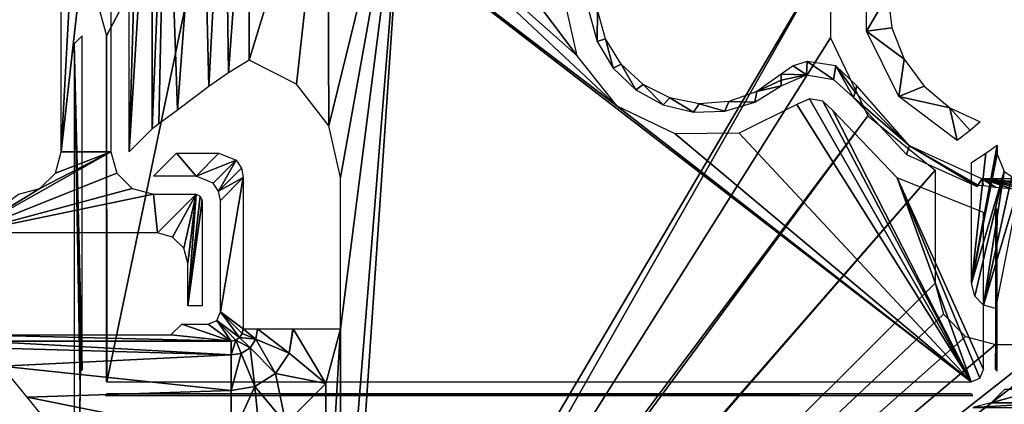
# Model space of a CAD drawing. Header units: millimetres. Extents: x -163 to 163, y -244 to 160.
# Tile 5 of 16: x -141 to -101, y -183 to -168. Entities that reach past the tile are written whole.
import ezdxf

# ---------------------------------------------------------------- set-up
doc = ezdxf.new("R2010")
doc.units = ezdxf.units.MM
doc.header["$LTSCALE"] = 159.143519
for name, color, linetype in [('1', 7, 'CONTINUOUS'), ('10', 7, 'CONTINUOUS'), ('117', 7, 'CONTINUOUS'), ('118', 7, 'CONTINUOUS'), ('119', 7, 'CONTINUOUS'), ('125', 7, 'CONTINUOUS'), ('128', 7, 'CONTINUOUS'), ('129', 7, 'CONTINUOUS'), ('155', 7, 'CONTINUOUS'), ('164', 7, 'CONTINUOUS'), ('172', 7, 'CONTINUOUS'), ('24', 7, 'CONTINUOUS'), ('30', 7, 'CONTINUOUS'), ('31', 7, 'CONTINUOUS'), ('35', 7, 'CONTINUOUS'), ('5', 7, 'CONTINUOUS'), ('61', 7, 'CONTINUOUS'), ('63', 7, 'CONTINUOUS'), ('68', 7, 'CONTINUOUS'), ('69', 7, 'CONTINUOUS'), ('70', 7, 'CONTINUOUS'), ('86', 7, 'CONTINUOUS'), ('87', 7, 'CONTINUOUS'), ('89', 7, 'CONTINUOUS')]:
    doc.layers.add(name, color=color, linetype=linetype)

msp = doc.modelspace()

# ---------------------------------------------------------------- linework, layer by layer
at = {"layer": '1', "color": 8, "linetype": 'Continuous', "true_color": 0x787878}
for points in [[(154.5, -213.691), (154.5, -160.592), (-154.5, -213.691), (154.5, -213.691)], [(154.5, -160.592), (-154.5, -160.592), (-154.5, -213.691), (154.5, -160.592)]]:
    msp.add_3dface(points, dxfattribs=at)
at = {"layer": '10', "color": 8, "linetype": 'Continuous', "true_color": 0x787878}
for points in [[(-139.526, -153.661, -33.5), (-138.511, -154.211, -33.5), (-139.526, -172.975, -33.5), (-139.526, -153.661, -33.5)], [(-138.511, -154.211, -33.5), (-137.474, -154.719, -33.5), (-139.526, -172.975, -33.5), (-138.511, -154.211, -33.5)], [(-139.526, -172.975, -33.5), (-137.474, -154.719, -33.5), (-137.474, -172.975, -33.5), (-139.526, -172.975, -33.5)], [(-143.395, -176.316, -33.5), (-140.4, -174.49, -33.5), (-137.474, -172.975, -33.5), (-143.395, -176.316, -33.5)], [(-137.24, -173.85, -33.5), (-143.395, -176.316, -33.5), (-137.474, -172.975, -33.5), (-137.24, -173.85, -33.5)], [(-140.4, -174.49, -33.5), (-139.76, -173.85, -33.5), (-137.474, -172.975, -33.5), (-140.4, -174.49, -33.5)], [(-139.76, -173.85, -33.5), (-139.526, -172.975, -33.5), (-137.474, -172.975, -33.5), (-139.76, -173.85, -33.5)], [(-136.6, -174.49, -33.5), (-143.395, -176.316, -33.5), (-137.24, -173.85, -33.5), (-136.6, -174.49, -33.5)], [(-135.725, -174.724, -33.5), (-143.395, -176.316, -33.5), (-136.6, -174.49, -33.5), (-135.725, -174.724, -33.5)], [(-141.275, -174.724, -33.5), (-140.4, -174.49, -33.5), (-143.395, -176.316, -33.5), (-141.275, -174.724, -33.5)], [(-135.566, -176.316, -33.5), (-143.395, -176.316, -33.5), (-135.725, -174.724, -33.5), (-135.566, -176.316, -33.5)], [(-133.974, -174.724, -33.5), (-135.566, -176.316, -33.5), (-135.725, -174.724, -33.5), (-133.974, -174.724, -33.5)], [(-134.939, -176.485, -33.5), (-135.566, -176.316, -33.5), (-133.974, -174.724, -33.5), (-134.939, -176.485, -33.5)], [(-134.483, -176.942, -33.5), (-134.939, -176.485, -33.5), (-133.974, -174.724, -33.5), (-134.483, -176.942, -33.5)], [(-134.316, -177.566, -33.5), (-134.483, -176.942, -33.5), (-133.974, -174.724, -33.5), (-134.316, -177.566, -33.5)], [(-134.316, -179.316, -33.5), (-134.316, -177.566, -33.5), (-133.974, -174.724, -33.5), (-134.316, -179.316, -33.5)], [(-133.798, -174.797, -33.5), (-134.316, -179.316, -33.5), (-133.974, -174.724, -33.5), (-133.798, -174.797, -33.5)], [(-133.724, -174.974, -33.5), (-134.316, -179.316, -33.5), (-133.798, -174.797, -33.5), (-133.724, -174.974, -33.5)], [(-133.724, -179.316, -33.5), (-134.316, -179.316, -33.5), (-133.724, -174.974, -33.5), (-133.724, -179.316, -33.5)]]:
    msp.add_3dface(points, dxfattribs=at)
at = {"layer": '117', "color": 8, "linetype": 'Continuous', "true_color": 0x787878}
for points in [[(-100.714, -182.757, -44.5), (-101.262, -183.306, -44.5), (-99.286, -182.758, -44.5), (-100.714, -182.757, -44.5)], [(-99.286, -182.758, -44.5), (-101.262, -183.306, -44.5), (-98.737, -183.306, -44.5), (-99.286, -182.758, -44.5)], [(-98.737, -183.306, -44.5), (-102.012, -183.507, -44.5), (-97.988, -183.507, -44.5), (-98.737, -183.306, -44.5)], [(-101.262, -183.306, -44.5), (-102.012, -183.507, -44.5), (-98.737, -183.306, -44.5), (-101.262, -183.306, -44.5)]]:
    msp.add_3dface(points, dxfattribs=at)
at = {"layer": '118', "color": 8, "linetype": 'Continuous', "true_color": 0x787878}
for points in [[(-153, -214.5, -50), (-153, -160.518, -50), (153, -160.518, -50), (-153, -214.5, -50)], [(-152.854, -214.854, -50), (-153, -214.5, -50), (153, -160.518, -50), (-152.854, -214.854, -50)], [(-152.5, -215, -50), (-152.854, -214.854, -50), (153, -160.518, -50), (-152.5, -215, -50)], [(152.5, -215, -50), (-152.5, -215, -50), (153, -160.518, -50), (152.5, -215, -50)]]:
    msp.add_3dface(points, dxfattribs=at)
at = {"layer": '119', "color": 8, "linetype": 'Continuous', "true_color": 0x787878}
for points in [[(-137.929, -167.195, -48), (-137.659, -168.198, -48), (-132.702, -158.8, -48), (-137.929, -167.195, -48)], [(-137.659, -168.198, -48), (-137.646, -182.441, -48), (-132.702, -158.8, -48), (-137.659, -168.198, -48)], [(-137.646, -182.441, -48), (-102.079, -182.441, -48), (-132.702, -158.8, -48), (-137.646, -182.441, -48)], [(-132.702, -158.8, -48), (-116.651, -171.093, -48), (-129.036, -159.469, -48), (-132.702, -158.8, -48)], [(-102.079, -182.441, -48), (-116.651, -171.093, -48), (-132.702, -158.8, -48), (-102.079, -182.441, -48)], [(-129.036, -159.469, -48), (-118.296, -169.025, -48), (-125.3, -159.694, -48), (-129.036, -159.469, -48)], [(-116.651, -171.093, -48), (-118.296, -169.025, -48), (-129.036, -159.469, -48), (-116.651, -171.093, -48)], [(-118.296, -169.025, -48), (-118.867, -166.444, -48), (-125.3, -159.694, -48), (-118.296, -169.025, -48)], [(-137.659, -182.441, -48), (-137.653, -182.441, -48), (-137.659, -168.198, -48), (-137.659, -182.441, -48)], [(-137.653, -182.441, -48), (-137.646, -182.441, -48), (-137.659, -168.198, -48), (-137.653, -182.441, -48)], [(-108.741, -170.798, -48), (-109.26, -171.021, -48), (-102.079, -182.441, -48), (-108.741, -170.798, -48)], [(-108.188, -170.891, -48), (-108.741, -170.798, -48), (-102.079, -182.441, -48), (-108.188, -170.891, -48)], [(-107.771, -171.268, -48), (-108.188, -170.891, -48), (-102.079, -182.441, -48), (-107.771, -171.268, -48)], [(-114.266, -172.229, -48), (-116.651, -171.093, -48), (-102.079, -182.441, -48), (-114.266, -172.229, -48)], [(-109.26, -171.021, -48), (-111.623, -172.203, -48), (-102.079, -182.441, -48), (-109.26, -171.021, -48)], [(-105.126, -174.04, -48), (-107.771, -171.268, -48), (-102.079, -182.441, -48), (-105.126, -174.04, -48)], [(-111.623, -172.203, -48), (-114.266, -172.229, -48), (-102.079, -182.441, -48), (-111.623, -172.203, -48)], [(-101.725, -182.294, -48), (-105.126, -174.04, -48), (-102.079, -182.441, -48), (-101.725, -182.294, -48)], [(-101.579, -181.941, -48), (-105.126, -174.04, -48), (-101.725, -182.294, -48), (-101.579, -181.941, -48)], [(-101.579, -175.48, -48), (-105.126, -174.04, -48), (-101.579, -181.941, -48), (-101.579, -175.48, -48)]]:
    msp.add_3dface(points, dxfattribs=at)
at = {"layer": '125', "color": 8, "linetype": 'Continuous', "true_color": 0x787878}
for points in [[(-138.659, -168.198, -47.026), (-138.987, -168.527, -34.487), (-138.659, -181.954, -47.026), (-138.659, -168.198, -47.026)], [(-138.731, -182.22, -44.255), (-138.987, -168.527, -34.487), (-138.745, -182.765, -43.723), (-138.731, -182.22, -44.255)], [(-138.712, -182.008, -44.987), (-138.987, -168.527, -34.487), (-138.731, -182.22, -44.255), (-138.712, -182.008, -44.987)], [(-138.659, -181.954, -47.026), (-138.987, -168.527, -34.487), (-138.712, -182.008, -44.987), (-138.659, -181.954, -47.026)], [(-138.987, -168.527, -34.487), (-138.987, -199.513, -34.487), (-138.745, -182.765, -43.723), (-138.987, -168.527, -34.487)], [(-138.745, -182.765, -43.723), (-138.987, -199.513, -34.487), (-138.751, -183.507, -43.526), (-138.745, -182.765, -43.723)]]:
    msp.add_3dface(points, dxfattribs=at)
at = {"layer": '128', "color": 8, "linetype": 'Continuous', "true_color": 0x787878}
for points in [[(-106.854, -170.512, -42.001), (-106.919, -170.745, -47.035), (-104.625, -172.729, -36.741), (-106.854, -170.512, -42.001)], [(-106.785, -170.262, -36.741), (-106.854, -170.512, -42.001), (-104.625, -172.729, -36.741), (-106.785, -170.262, -36.741)], [(-106.919, -170.745, -47.035), (-104.746, -173.086, -47.035), (-104.625, -172.729, -36.741), (-106.919, -170.745, -47.035)], [(-104.746, -173.086, -47.035), (-101.839, -174.407, -47.035), (-104.625, -172.729, -36.741), (-104.746, -173.086, -47.035)], [(-101.839, -174.407, -47.035), (-101.815, -174.376, -46.016), (-104.625, -172.729, -36.741), (-101.839, -174.407, -47.035)], [(-101.815, -174.376, -46.016), (-101.79, -174.345, -44.996), (-104.625, -172.729, -36.741), (-101.815, -174.376, -46.016)], [(-104.625, -172.729, -36.741), (-101.79, -174.345, -44.996), (-101.639, -174.083, -36.741), (-104.625, -172.729, -36.741)], [(-101.79, -174.345, -44.996), (-101.581, -174.362, -44.23), (-101.639, -174.083, -36.741), (-101.79, -174.345, -44.996)], [(-100.456, -174.483, -43.535), (-100, -174.496, -43.535), (-101.639, -174.083, -36.741), (-100.456, -174.483, -43.535)], [(-101.08, -174.429, -43.709), (-100.456, -174.483, -43.535), (-101.639, -174.083, -36.741), (-101.08, -174.429, -43.709)], [(-101.581, -174.362, -44.23), (-101.08, -174.429, -43.709), (-101.639, -174.083, -36.741), (-101.581, -174.362, -44.23)], [(-100, -174.496, -43.535), (-99.544, -174.483, -43.535), (-101.639, -174.083, -36.741), (-100, -174.496, -43.535)], [(-99.544, -174.483, -43.535), (-98.919, -174.428, -43.71), (-101.639, -174.083, -36.741), (-99.544, -174.483, -43.535)], [(-101.639, -174.083, -36.741), (-98.419, -174.363, -44.229), (-98.361, -174.083, -36.741), (-101.639, -174.083, -36.741)], [(-98.919, -174.428, -43.71), (-98.419, -174.363, -44.229), (-101.639, -174.083, -36.741), (-98.919, -174.428, -43.71)]]:
    msp.add_3dface(points, dxfattribs=at)
at = {"layer": '129', "color": 8, "linetype": 'Continuous', "true_color": 0x787878}
for points in [[(-117.819, -167.189, -47.035), (-117.47, -168.427, -47.035), (-117.462, -167.148, -36.741), (-117.819, -167.189, -47.035)], [(-117.462, -167.148, -36.741), (-117.47, -168.427, -47.035), (-117.122, -168.327, -36.741), (-117.462, -167.148, -36.741)], [(-117.47, -168.427, -47.035), (-116.81, -169.53, -47.035), (-117.122, -168.327, -36.741), (-117.47, -168.427, -47.035)], [(-117.122, -168.327, -36.741), (-116.81, -169.53, -47.035), (-116.477, -169.37, -36.741), (-117.122, -168.327, -36.741)], [(-116.81, -169.53, -47.035), (-115.883, -170.422, -47.035), (-116.477, -169.37, -36.741), (-116.81, -169.53, -47.035)], [(-116.477, -169.37, -36.741), (-115.883, -170.422, -47.035), (-115.575, -170.201, -36.741), (-116.477, -169.37, -36.741)], [(-109.9, -170.022, -42.001), (-109.905, -169.778, -36.741), (-110.903, -170.491, -36.741), (-109.9, -170.022, -42.001)], [(-109.897, -170.251, -47.035), (-109.9, -170.022, -42.001), (-110.903, -170.491, -36.741), (-109.897, -170.251, -47.035)], [(-115.883, -170.422, -47.035), (-114.755, -171.04, -47.035), (-115.575, -170.201, -36.741), (-115.883, -170.422, -47.035)], [(-115.575, -170.201, -36.741), (-114.755, -171.04, -47.035), (-114.482, -170.758, -36.741), (-115.575, -170.201, -36.741)], [(-112.057, -170.909, -36.741), (-110.988, -170.932, -47.035), (-110.903, -170.491, -36.741), (-112.057, -170.909, -36.741)], [(-110.988, -170.932, -47.035), (-109.897, -170.251, -47.035), (-110.903, -170.491, -36.741), (-110.988, -170.932, -47.035)], [(-114.755, -171.04, -47.035), (-113.505, -171.342, -47.035), (-114.482, -170.758, -36.741), (-114.755, -171.04, -47.035)], [(-114.482, -170.758, -36.741), (-113.505, -171.342, -47.035), (-113.28, -171, -36.741), (-114.482, -170.758, -36.741)], [(-113.28, -171, -36.741), (-112.219, -171.305, -47.035), (-112.057, -170.909, -36.741), (-113.28, -171, -36.741)], [(-112.219, -171.305, -47.035), (-110.988, -170.932, -47.035), (-112.057, -170.909, -36.741), (-112.219, -171.305, -47.035)], [(-113.505, -171.342, -47.035), (-112.219, -171.305, -47.035), (-113.28, -171, -36.741), (-113.505, -171.342, -47.035)]]:
    msp.add_3dface(points, dxfattribs=at)
at = {"layer": '155', "color": 8, "linetype": 'Continuous', "true_color": 0x787878}
for points in [[(-109.405, -169.433, -36.738), (-108.86, -169.807, -47.051), (-108.828, -169.254, -36.736), (-109.405, -169.433, -36.738)], [(-108.86, -169.807, -47.051), (-107.753, -169.992, -47.051), (-108.828, -169.254, -36.736), (-108.86, -169.807, -47.051)], [(-108.828, -169.254, -36.736), (-107.753, -169.992, -47.051), (-107.65, -169.438, -36.736), (-108.828, -169.254, -36.736)], [(-109.905, -169.778, -36.741), (-108.86, -169.807, -47.051), (-109.405, -169.433, -36.738), (-109.905, -169.778, -36.741)], [(-107.753, -169.992, -47.051), (-106.919, -170.745, -47.035), (-107.65, -169.438, -36.736), (-107.753, -169.992, -47.051)], [(-106.854, -170.512, -42.001), (-106.785, -170.262, -36.741), (-107.65, -169.438, -36.736), (-106.854, -170.512, -42.001)], [(-106.919, -170.745, -47.035), (-106.854, -170.512, -42.001), (-107.65, -169.438, -36.736), (-106.919, -170.745, -47.035)], [(-109.905, -169.778, -36.741), (-109.9, -170.022, -42.001), (-108.86, -169.807, -47.051), (-109.905, -169.778, -36.741)], [(-109.9, -170.022, -42.001), (-109.897, -170.251, -47.035), (-108.86, -169.807, -47.051), (-109.9, -170.022, -42.001)]]:
    msp.add_3dface(points, dxfattribs=at)
at = {"layer": '164', "color": 8, "linetype": 'Continuous', "true_color": 0x787878}
for points in [[(-102.012, -183.007, -44.987), (-137.646, -182.941, -47.513), (-137.713, -183.007, -44.987), (-102.012, -183.007, -44.987)], [(-102.079, -182.941, -47.513), (-137.646, -182.941, -47.513), (-102.012, -183.007, -44.987), (-102.079, -182.941, -47.513)]]:
    msp.add_3dface(points, dxfattribs=at)
at = {"layer": '172', "color": 8, "linetype": 'Continuous', "true_color": 0x787878}
for points in [[(-101.013, -182.008, -44.987), (-101.013, -175.319, -44.987), (-101.079, -181.941, -47.513), (-101.013, -182.008, -44.987)], [(-101.079, -181.941, -47.513), (-101.013, -175.319, -44.987), (-101.079, -175.48, -47.513), (-101.079, -181.941, -47.513)], [(-101.079, -175.48, -47.513), (-101.013, -175.319, -44.987), (-101.079, -175.437, -47.511), (-101.079, -175.48, -47.513)], [(-101.079, -175.437, -47.511), (-101.013, -175.319, -44.987), (-101.045, -175.357, -46.236), (-101.079, -175.437, -47.511)], [(-101.079, -175.394, -47.506), (-101.079, -175.437, -47.511), (-101.045, -175.357, -46.236), (-101.079, -175.394, -47.506)]]:
    msp.add_3dface(points, dxfattribs=at)
at = {"layer": '24', "color": 8, "linetype": 'Continuous', "true_color": 0x787878}
for points in [[(-134.566, -180.066, -32.77), (-132.536, -180.77, -5.895), (-135.013, -180.513, -15.713), (-134.566, -180.066, -32.77)], [(-133.474, -180.066, -32.77), (-132.536, -180.77, -5.895), (-134.566, -180.066, -32.77), (-133.474, -180.066, -32.77)], [(-143.229, -180.513, -15.713), (-132.536, -180.77, -5.895), (-142.8, -180.77, -5.895), (-143.229, -180.513, -15.713)], [(-135.013, -180.513, -15.713), (-132.536, -180.77, -5.895), (-143.229, -180.513, -15.713), (-135.013, -180.513, -15.713)]]:
    msp.add_3dface(points, dxfattribs=at)
at = {"layer": '30', "color": 8, "linetype": 'Continuous', "true_color": 0x787878}
for points in [[(-135.725, -173.975, -32.776), (-134.785, -173.035, -5.86), (-133.974, -173.975, -32.776), (-135.725, -173.975, -32.776)], [(-133.974, -173.975, -32.776), (-134.785, -173.035, -5.86), (-133.034, -173.035, -5.86), (-133.974, -173.975, -32.776)]]:
    msp.add_3dface(points, dxfattribs=at)
at = {"layer": '31', "color": 8, "linetype": 'Continuous', "true_color": 0x787878}
for points in [[(-132.975, -179.566, -32.774), (-132.035, -174.034, -5.86), (-132.035, -180.271, -5.86), (-132.975, -179.566, -32.774)], [(-132.975, -179.566, -32.775), (-132.035, -174.034, -5.86), (-132.975, -179.566, -32.774), (-132.975, -179.566, -32.775)], [(-132.975, -179.566, -32.776), (-132.035, -174.034, -5.86), (-132.975, -179.566, -32.775), (-132.975, -179.566, -32.776)], [(-132.975, -174.974, -32.776), (-132.035, -174.034, -5.86), (-132.975, -179.566, -32.776), (-132.975, -174.974, -32.776)]]:
    msp.add_3dface(points, dxfattribs=at)
at = {"layer": '35', "color": 8, "linetype": 'Continuous', "true_color": 0x787878}
for points in [[(-136.725, -172.975, -32.776), (-136.725, -156.144, -32.776), (-136.252, -156.91, -19.246), (-136.725, -172.975, -32.776)], [(-135.785, -157.652, -5.86), (-136.725, -172.975, -32.776), (-136.252, -156.91, -19.246), (-135.785, -157.652, -5.86)], [(-135.785, -172.035, -5.86), (-136.725, -172.975, -32.776), (-135.785, -157.652, -5.86), (-135.785, -172.035, -5.86)]]:
    msp.add_3dface(points, dxfattribs=at)
at = {"layer": '5', "color": 8, "linetype": 'Continuous', "true_color": 0x787878}
for points in [[(-131.787, -158.087, -2), (-128.563, -158.616, -2), (-131.787, -169.195, -2), (-131.787, -158.087, -2)], [(-131.787, -169.195, -2), (-128.563, -158.616, -2), (-129.848, -170.184, -2), (-131.787, -169.195, -2)], [(-129.848, -170.184, -2), (-128.563, -158.616, -2), (-128.514, -171.904, -2), (-129.848, -170.184, -2)], [(-128.563, -158.616, -2), (-125.3, -158.792, -2), (-128.514, -171.904, -2), (-128.563, -158.616, -2)], [(-128.514, -171.904, -2), (-125.3, -158.792, -2), (-128.037, -174.034, -2), (-128.514, -171.904, -2)], [(-128.037, -192.729, -2), (-125.3, -158.792, -2), (-128.037, -198.966, -2), (-128.037, -192.729, -2)], [(-128.037, -180.271, -2), (-125.3, -158.792, -2), (-128.037, -192.729, -2), (-128.037, -180.271, -2)], [(-128.037, -174.034, -2), (-125.3, -158.792, -2), (-128.037, -180.271, -2), (-128.037, -174.034, -2)], [(-125.3, -158.792, -2), (-107.867, -164.719, -2), (-128.037, -198.966, -2), (-125.3, -158.792, -2)], [(-128.037, -198.966, -2), (-107.867, -164.719, -2), (-128.512, -201.093, -2), (-128.037, -198.966, -2)], [(-107.867, -164.719, -2), (-107.867, -168.28, -2), (-128.512, -201.093, -2), (-107.867, -164.719, -2)], [(-107.867, -168.28, -2), (-106.334, -171.494, -2), (-128.512, -201.093, -2), (-107.867, -168.28, -2)], [(-128.512, -201.093, -2), (-106.334, -171.494, -2), (-132.457, -206.924, -2), (-128.512, -201.093, -2)], [(-106.334, -171.494, -2), (-103.566, -173.735, -2), (-132.457, -206.924, -2), (-106.334, -171.494, -2)], [(-132.457, -206.924, -2), (-103.566, -173.735, -2), (-133.249, -207.958, -2), (-132.457, -206.924, -2)], [(-103.566, -173.735, -2), (-103.566, -178.382, -2), (-133.249, -207.958, -2), (-103.566, -173.735, -2)], [(-103.566, -178.382, -2), (-103.226, -179.658, -2), (-133.249, -207.958, -2), (-103.566, -178.382, -2)], [(-103.226, -179.658, -2), (-102.314, -180.574, -2), (-133.249, -207.958, -2), (-103.226, -179.658, -2)], [(-128.639, -182.518, -2), (-128.037, -180.271, -2), (-128.641, -190.477, -2), (-128.639, -182.518, -2)], [(-128.641, -190.477, -2), (-128.037, -180.271, -2), (-128.037, -192.729, -2), (-128.641, -190.477, -2)], [(-97.68, -180.57, -2), (-71.822, -187.354, -2), (-133.249, -207.958, -2), (-97.68, -180.57, -2)], [(-98.92, -180.906, -2), (-97.68, -180.57, -2), (-133.249, -207.958, -2), (-98.92, -180.906, -2)], [(-102.314, -180.574, -2), (-101.08, -180.906, -2), (-133.249, -207.958, -2), (-102.314, -180.574, -2)], [(-101.08, -180.906, -2), (-98.92, -180.906, -2), (-133.249, -207.958, -2), (-101.08, -180.906, -2)], [(-130.283, -184.164, -2), (-128.639, -182.518, -2), (-128.641, -190.477, -2), (-130.283, -184.164, -2)]]:
    msp.add_3dface(points, dxfattribs=at)
at = {"layer": '61', "color": 8, "linetype": 'Continuous', "true_color": 0x787878}
for points in [[(-133.121, -179.92, -32.778), (-132.975, -179.566, -32.774), (-132.18, -180.625, -5.827), (-133.121, -179.92, -32.778)], [(-132.18, -180.625, -5.827), (-132.975, -179.566, -32.774), (-132.072, -180.463, -5.831), (-132.18, -180.625, -5.827)], [(-132.975, -179.566, -32.774), (-132.035, -180.271, -5.86), (-132.072, -180.463, -5.831), (-132.975, -179.566, -32.774)], [(-132.536, -180.77, -5.895), (-133.474, -180.066, -32.77), (-133.121, -179.92, -32.778), (-132.536, -180.77, -5.895)], [(-132.536, -180.77, -5.895), (-133.121, -179.92, -32.778), (-132.343, -180.733, -5.85), (-132.536, -180.77, -5.895)], [(-132.343, -180.733, -5.85), (-133.121, -179.92, -32.778), (-132.18, -180.625, -5.827), (-132.343, -180.733, -5.85)]]:
    msp.add_3dface(points, dxfattribs=at)
at = {"layer": '63', "color": 8, "linetype": 'Continuous', "true_color": 0x787878}
for points in [[(-133.974, -173.975, -32.776), (-133.034, -173.035, -5.86), (-132.326, -173.325, -5.803), (-133.974, -173.975, -32.776)], [(-133.269, -174.267, -32.787), (-133.974, -173.975, -32.776), (-132.326, -173.325, -5.803), (-133.269, -174.267, -32.787)], [(-133.052, -174.59, -32.784), (-133.269, -174.267, -32.787), (-132.326, -173.325, -5.803), (-133.052, -174.59, -32.784)], [(-132.11, -173.649, -5.818), (-133.052, -174.59, -32.784), (-132.326, -173.325, -5.803), (-132.11, -173.649, -5.818)], [(-132.035, -174.034, -5.86), (-133.052, -174.59, -32.784), (-132.11, -173.649, -5.818), (-132.035, -174.034, -5.86)], [(-132.035, -174.034, -5.86), (-132.975, -174.974, -32.776), (-133.052, -174.59, -32.784), (-132.035, -174.034, -5.86)]]:
    msp.add_3dface(points, dxfattribs=at)
at = {"layer": '68', "color": 8, "linetype": 'Continuous', "true_color": 0x787878}
for points in [[(-135.785, -172.035, -5.86), (-135.785, -157.652, -5.86), (-135.205, -157.743, -3.922), (-135.785, -172.035, -5.86)], [(-135.508, -171.828, -4.533), (-135.785, -172.035, -5.86), (-135.205, -157.743, -3.922), (-135.508, -171.828, -4.533)], [(-134.743, -171.254, -3.305), (-135.508, -171.828, -4.533), (-135.205, -157.743, -3.922), (-134.743, -171.254, -3.305)], [(-133.749, -157.907, -2.514), (-134.743, -171.254, -3.305), (-135.205, -157.743, -3.922), (-133.749, -157.907, -2.514)], [(-133.45, -170.284, -2.362), (-134.743, -171.254, -3.305), (-133.749, -157.907, -2.514), (-133.45, -170.284, -2.362)], [(-132.802, -157.999, -2.131), (-133.45, -170.284, -2.362), (-133.749, -157.907, -2.514), (-132.802, -157.999, -2.131)], [(-132.642, -169.72, -2.092), (-133.45, -170.284, -2.362), (-132.802, -157.999, -2.131), (-132.642, -169.72, -2.092)], [(-131.787, -158.087, -2), (-132.642, -169.72, -2.092), (-132.802, -157.999, -2.131), (-131.787, -158.087, -2)], [(-131.787, -158.087, -2), (-131.787, -169.195, -2), (-132.642, -169.72, -2.092), (-131.787, -158.087, -2)]]:
    msp.add_3dface(points, dxfattribs=at)
at = {"layer": '69', "color": 8, "linetype": 'Continuous', "true_color": 0x787878}
for points in [[(-132.072, -180.463, -5.831), (-132.035, -180.271, -5.86), (-131.517, -180.693, -3.887), (-132.072, -180.463, -5.831)], [(-132.035, -180.271, -5.86), (-131.449, -180.271, -3.912), (-131.517, -180.693, -3.887), (-132.035, -180.271, -5.86)], [(-131.449, -180.271, -3.912), (-130.147, -181.26, -2.487), (-131.517, -180.693, -3.887), (-131.449, -180.271, -3.912)], [(-129.997, -180.271, -2.513), (-130.147, -181.26, -2.487), (-131.449, -180.271, -3.912), (-129.997, -180.271, -2.513)], [(-129.976, -180.271, -2.502), (-128.639, -182.518, -2), (-130.147, -181.26, -2.487), (-129.976, -180.271, -2.502)], [(-129.976, -180.271, -2.502), (-130.147, -181.26, -2.487), (-129.997, -180.271, -2.513), (-129.976, -180.271, -2.502)], [(-128.037, -180.271, -2), (-128.639, -182.518, -2), (-129.976, -180.271, -2.502), (-128.037, -180.271, -2)], [(-132.343, -180.733, -5.85), (-132.18, -180.625, -5.827), (-131.754, -181.051, -3.884), (-132.343, -180.733, -5.85)], [(-132.18, -180.625, -5.827), (-132.072, -180.463, -5.831), (-131.517, -180.693, -3.887), (-132.18, -180.625, -5.827)], [(-132.18, -180.625, -5.827), (-131.517, -180.693, -3.887), (-131.754, -181.051, -3.884), (-132.18, -180.625, -5.827)], [(-132.343, -180.733, -5.85), (-132.117, -181.279, -3.903), (-132.536, -181.339, -3.942), (-132.343, -180.733, -5.85)], [(-132.536, -180.77, -5.895), (-132.343, -180.733, -5.85), (-132.536, -181.339, -3.942), (-132.536, -180.77, -5.895)], [(-132.343, -180.733, -5.85), (-131.754, -181.051, -3.884), (-132.117, -181.279, -3.903), (-132.343, -180.733, -5.85)], [(-131.754, -181.051, -3.884), (-131.553, -182.643, -2.496), (-132.117, -181.279, -3.903), (-131.754, -181.051, -3.884)], [(-131.517, -180.693, -3.887), (-130.705, -182.101, -2.486), (-131.754, -181.051, -3.884), (-131.517, -180.693, -3.887)], [(-130.705, -182.101, -2.486), (-131.553, -182.643, -2.496), (-131.754, -181.051, -3.884), (-130.705, -182.101, -2.486)], [(-130.147, -181.26, -2.487), (-130.705, -182.101, -2.486), (-131.517, -180.693, -3.887), (-130.147, -181.26, -2.487)], [(-132.117, -181.279, -3.903), (-132.536, -182.799, -2.519), (-132.536, -181.339, -3.942), (-132.117, -181.279, -3.903)], [(-131.553, -182.643, -2.496), (-132.536, -182.799, -2.519), (-132.117, -181.279, -3.903), (-131.553, -182.643, -2.496)], [(-130.147, -181.26, -2.487), (-128.639, -182.518, -2), (-130.705, -182.101, -2.486), (-130.147, -181.26, -2.487)], [(-130.705, -182.101, -2.486), (-130.283, -184.164, -2), (-131.553, -182.643, -2.496), (-130.705, -182.101, -2.486)], [(-128.639, -182.518, -2), (-130.283, -184.164, -2), (-130.705, -182.101, -2.486), (-128.639, -182.518, -2)], [(-131.367, -184.614, -2), (-132.536, -184.768, -2), (-131.553, -182.643, -2.496), (-131.367, -184.614, -2)], [(-131.553, -182.643, -2.496), (-132.536, -184.768, -2), (-132.536, -182.799, -2.519), (-131.553, -182.643, -2.496)], [(-130.283, -184.164, -2), (-131.367, -184.614, -2), (-131.553, -182.643, -2.496), (-130.283, -184.164, -2)]]:
    msp.add_3dface(points, dxfattribs=at)
at = {"layer": '70', "color": 8, "linetype": 'Continuous', "true_color": 0x787878}
for points in [[(-142.8, -180.77, -5.895), (-132.536, -180.77, -5.895), (-132.536, -181.339, -3.942), (-142.8, -180.77, -5.895)], [(-142.8, -180.77, -5.895), (-132.536, -181.339, -3.942), (-142.799, -180.771, -5.86), (-142.8, -180.77, -5.895)], [(-142.799, -180.771, -5.86), (-132.536, -181.339, -3.942), (-142.798, -180.772, -5.826), (-142.799, -180.771, -5.86)], [(-142.798, -180.772, -5.826), (-132.536, -181.339, -3.942), (-142.573, -181.049, -4.528), (-142.798, -180.772, -5.826)], [(-142.573, -181.049, -4.528), (-132.536, -181.339, -3.942), (-141.965, -181.798, -3.322), (-142.573, -181.049, -4.528)], [(-132.536, -181.339, -3.942), (-132.536, -182.799, -2.519), (-141.965, -181.798, -3.322), (-132.536, -181.339, -3.942)], [(-141.965, -181.798, -3.322), (-132.536, -182.799, -2.519), (-140.928, -183.074, -2.377), (-141.965, -181.798, -3.322)], [(-132.536, -182.799, -2.519), (-132.536, -184.768, -2), (-140.928, -183.074, -2.377), (-132.536, -182.799, -2.519)], [(-132.536, -184.768, -2), (-139.551, -184.768, -2), (-140.928, -183.074, -2.377), (-132.536, -184.768, -2)]]:
    msp.add_3dface(points, dxfattribs=at)
at = {"layer": '86', "color": 8, "linetype": 'Continuous', "true_color": 0x787878}
for points in [[(-106.393, -168.002, -3.448), (-106.393, -164.998, -3.448), (-105.517, -166.5, -33.517), (-106.393, -168.002, -3.448)], [(-105.344, -167.872, -33.517), (-106.393, -168.002, -3.448), (-105.517, -166.5, -33.517), (-105.344, -167.872, -33.517)], [(-104.835, -169.157, -33.517), (-106.393, -168.002, -3.448), (-105.344, -167.872, -33.517), (-104.835, -169.157, -33.517)], [(-105.056, -170.691, -3.448), (-106.393, -168.002, -3.448), (-104.835, -169.157, -33.517), (-105.056, -170.691, -3.448)], [(-104.023, -170.276, -33.517), (-105.056, -170.691, -3.448), (-104.835, -169.157, -33.517), (-104.023, -170.276, -33.517)], [(-102.958, -171.157, -33.517), (-105.056, -170.691, -3.448), (-104.023, -170.276, -33.517), (-102.958, -171.157, -33.517)], [(-102.661, -172.503, -3.448), (-105.056, -170.691, -3.448), (-102.958, -171.157, -33.517), (-102.661, -172.503, -3.448)], [(-101.707, -171.746, -33.517), (-102.127, -172.092, -20.166), (-102.958, -171.157, -33.517), (-101.707, -171.746, -33.517)], [(-102.127, -172.092, -20.166), (-102.661, -172.503, -3.448), (-102.958, -171.157, -33.517), (-102.127, -172.092, -20.166)]]:
    msp.add_3dface(points, dxfattribs=at)
at = {"layer": '87', "color": 8, "linetype": 'Continuous', "true_color": 0x787878}
for points in [[(-101.483, -173.026, -20.166), (-101.017, -172.696, -33.517), (-102.067, -178.382, -3.448), (-101.483, -173.026, -20.166)], [(-102.067, -178.382, -3.448), (-101.017, -172.696, -33.517), (-101.017, -173.076, -33.517), (-102.067, -178.382, -3.448)], [(-102.067, -173.417, -3.448), (-101.483, -173.026, -20.166), (-102.067, -178.382, -3.448), (-102.067, -173.417, -3.448)]]:
    msp.add_3dface(points, dxfattribs=at)
at = {"layer": '89', "color": 8, "linetype": 'Continuous', "true_color": 0x787878}
for points in [[(-102.067, -178.382, -3.448), (-101.017, -173.076, -33.517), (-100.724, -173.78, -33.574), (-102.067, -178.382, -3.448)], [(-101.935, -178.915, -3.324), (-102.067, -178.382, -3.448), (-100.724, -173.78, -33.574), (-101.935, -178.915, -3.324)], [(-101.573, -179.294, -3.248), (-101.935, -178.915, -3.324), (-100.724, -173.78, -33.574), (-101.573, -179.294, -3.248)], [(-100.403, -173.995, -33.587), (-101.573, -179.294, -3.248), (-100.724, -173.78, -33.574), (-100.403, -173.995, -33.587)], [(-100.02, -174.073, -33.587), (-101.573, -179.294, -3.248), (-100.403, -173.995, -33.587), (-100.02, -174.073, -33.587)], [(-101.08, -179.428, -3.239), (-101.573, -179.294, -3.248), (-100.02, -174.073, -33.587), (-101.08, -179.428, -3.239)]]:
    msp.add_3dface(points, dxfattribs=at)

doc.saveas('drawing.dxf')
